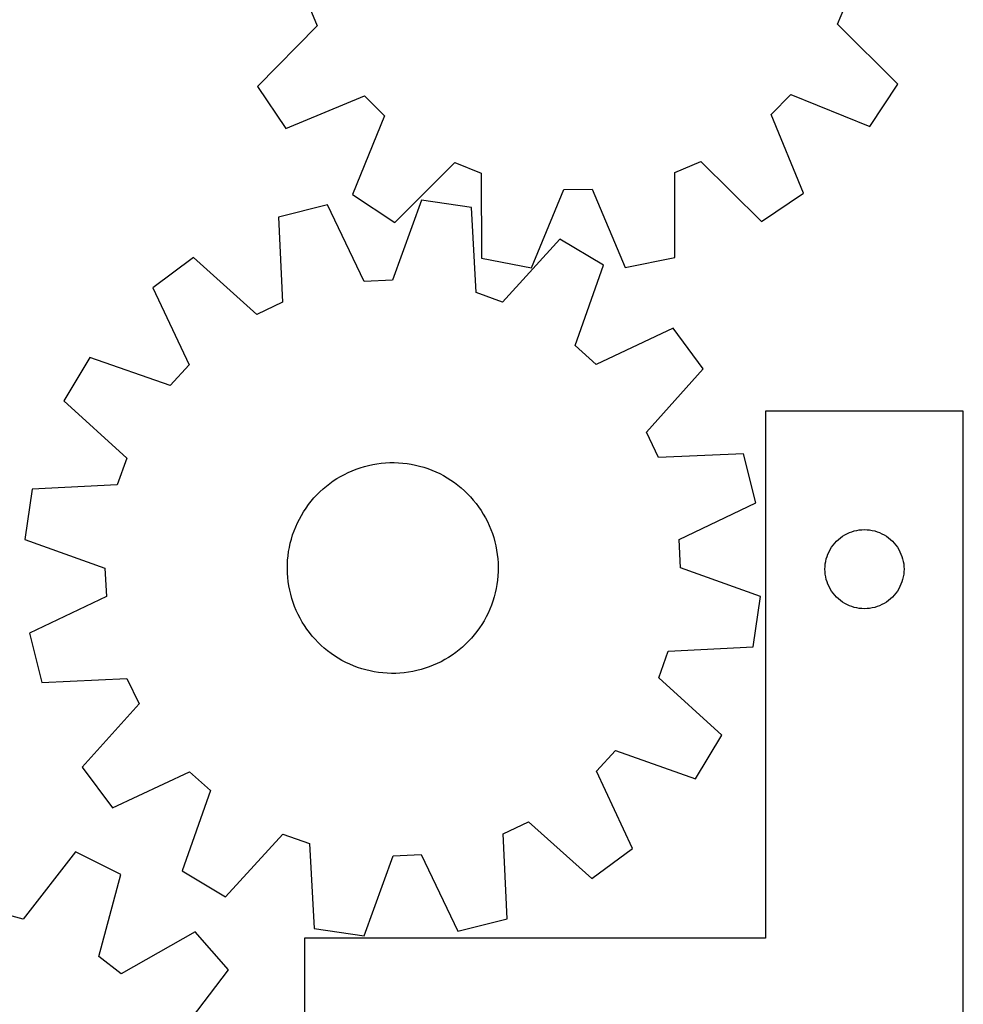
# Model space of a CAD drawing. Header units: millimetres. Extents: x 7 to 1243, y 7 to 1479.
# Tile 25 of 27: x 1029 to 1243, y 911 to 1135. Entities that reach past the tile are written whole.
import ezdxf

# ---------------------------------------------------------------- set-up
doc = ezdxf.new("R2010")
doc.units = ezdxf.units.MM
doc.layers.add('CUT', color=7, linetype='CONTINUOUS', true_color=0x000000)

msp = doc.modelspace()

# ---------------------------------------------------------------- linework, layer by layer
at = {"layer": 'CUT'}
for p, q in [((1093.935276, 1139.702935), (1096.416766, 1133.771249)), ((1214.874788, 1134.188336), (1217.314446, 1140.13735)), ((1096.416766, 1133.771249), (1082.811447, 1119.974955)), ((1228.576921, 1120.488191), (1214.874788, 1134.188336)), ((1082.811447, 1119.974955), (1089.254387, 1110.405525)), ((1222.201527, 1110.873628), (1228.576921, 1120.488191)), ((1089.254387, 1110.405525), (1107.15525, 1117.821826)), ((1107.15525, 1117.821826), (1111.717805, 1113.291288)), ((1199.718345, 1113.601136), (1204.248884, 1118.163691)), ((1204.248884, 1118.163691), (1222.201527, 1110.873628)), ((1111.717805, 1113.291288), (1104.427743, 1095.338644)), ((1207.134647, 1095.700273), (1199.718345, 1113.601136)), ((1114.042306, 1088.96325), (1127.742451, 1102.665383)), ((1127.742451, 1102.665383), (1133.691464, 1100.225726)), ((1177.837237, 1100.381162), (1183.768923, 1102.862651)), ((1183.768923, 1102.862651), (1197.565217, 1089.257332)), ((1133.691464, 1100.225726), (1133.826504, 1080.84986)), ((1177.838643, 1081.004825), (1177.837237, 1100.381162)), ((1145.14896, 1078.639098), (1152.562664, 1096.541036)), ((1152.562664, 1096.541036), (1158.992452, 1096.563675)), ((1158.992452, 1096.563675), (1166.532036, 1078.714387)), ((1104.427743, 1095.338644), (1114.042306, 1088.96325)), ((1120.110435, 1094.07799), (1113.536781, 1075.850826)), ((1131.523405, 1092.395857), (1120.110435, 1094.07799)), ((1197.565217, 1089.257332), (1207.134647, 1095.700273)), ((1098.753966, 1093.008948), (1087.566032, 1090.195481)), ((1107.114994, 1075.52937), (1098.753966, 1093.008948)), ((1132.558843, 1073.047207), (1131.523405, 1092.395857)), ((1087.566032, 1090.195481), (1088.468002, 1070.840149)), ((1151.663314, 1085.210757), (1138.614817, 1070.886681)), ((1161.5638, 1079.289114), (1151.663314, 1085.210757)), ((1068.244332, 1081.035048), (1058.984696, 1074.154306)), ((1082.658059, 1068.085651), (1068.244332, 1081.035048)), ((1133.826504, 1080.84986), (1145.14896, 1078.639098)), ((1166.532036, 1078.714387), (1177.838643, 1081.004825)), ((1155.116012, 1061.017047), (1161.5638, 1079.289114)), ((1058.984696, 1074.154306), (1067.224972, 1056.61748)), ((1113.536781, 1075.850826), (1107.114994, 1075.52937)), ((1138.614817, 1070.886681), (1132.558843, 1073.047207)), ((1088.468002, 1070.840149), (1082.658059, 1068.085651)), ((1177.421031, 1064.943737), (1159.884205, 1056.703461)), ((1184.301773, 1055.684101), (1177.421031, 1064.943737)), ((1159.884205, 1056.703461), (1155.116012, 1061.017047)), ((1044.639319, 1058.297075), (1038.717677, 1048.396589)), ((1062.911386, 1051.849287), (1044.639319, 1058.297075)), ((1067.224972, 1056.61748), (1062.911386, 1051.849287)), ((1171.352376, 1041.270374), (1184.301773, 1055.684101)), ((1038.717677, 1048.396589), (1053.041752, 1035.348092)), ((1243.488026, 1046.074283), (1198.488026, 1046.074283)), ((1198.488026, 1046.074283), (1198.488026, 926.074283)), ((1243.488026, 866.074283), (1243.488026, 1046.074283)), ((1174.106874, 1035.460432), (1171.352376, 1041.270374)), ((1193.462205, 1036.362401), (1174.106874, 1035.460432)), ((1196.275673, 1025.174467), (1193.462205, 1036.362401)), ((1053.041752, 1035.348092), (1050.881227, 1029.292118)), ((1106.200737, 1033.162559), (1107.138165, 1033.445265)), ((1107.138165, 1033.445265), (1108.086345, 1033.689499)), ((1108.086345, 1033.689499), (1109.043698, 1033.894856)), ((1109.043698, 1033.894856), (1110.00863, 1034.060992)), ((1110.00863, 1034.060992), (1110.979535, 1034.187632)), ((1110.979535, 1034.187632), (1111.954798, 1034.274565)), ((1111.954798, 1034.274565), (1112.932795, 1034.321645)), ((1112.932795, 1034.321645), (1113.911899, 1034.328796)), ((1113.911899, 1034.328796), (1114.89048, 1034.296004)), ((1114.89048, 1034.296004), (1115.866908, 1034.223325)), ((1115.866908, 1034.223325), (1116.83956, 1034.110879)), ((1116.83956, 1034.110879), (1117.806815, 1033.958853)), ((1117.806815, 1033.958853), (1118.767065, 1033.767501)), ((1118.767065, 1033.767501), (1119.718711, 1033.537141)), ((1119.718711, 1033.537141), (1120.660168, 1033.268156)), ((1100.887735, 1030.689142), (1101.728698, 1031.190616)), ((1101.728698, 1031.190616), (1102.589415, 1031.657371)), ((1102.589415, 1031.657371), (1103.468455, 1032.088631)), ((1103.468455, 1032.088631), (1104.364353, 1032.483677)), ((1104.364353, 1032.483677), (1105.27562, 1032.841851)), ((1105.27562, 1032.841851), (1106.200737, 1033.162559)), ((1120.660168, 1033.268156), (1121.589871, 1032.960995)), ((1121.589871, 1032.960995), (1122.506271, 1032.616168)), ((1122.506271, 1032.616168), (1123.407844, 1032.234249)), ((1123.407844, 1032.234249), (1124.293088, 1031.815874)), ((1124.293088, 1031.815874), (1125.160531, 1031.36174)), ((1125.160531, 1031.36174), (1126.008728, 1030.872601)), ((1050.881227, 1029.292118), (1031.532576, 1028.25668)), ((1097.748882, 1028.353584), (1098.497193, 1028.985031)), ((1098.497193, 1028.985031), (1099.270637, 1029.585431)), ((1099.270637, 1029.585431), (1100.067926, 1030.153783)), ((1100.067926, 1030.153783), (1100.887735, 1030.689142)), ((1126.008728, 1030.872601), (1126.836269, 1030.349273)), ((1126.836269, 1030.349273), (1127.641774, 1029.792626)), ((1127.641774, 1029.792626), (1128.423905, 1029.203587)), ((1128.423905, 1029.203587), (1129.181359, 1028.583137)), ((1031.532576, 1028.25668), (1029.850444, 1016.84371)), ((1095.666981, 1026.283711), (1096.332597, 1027.001799)), ((1096.332597, 1027.001799), (1097.026949, 1027.692139)), ((1097.026949, 1027.692139), (1097.748882, 1028.353584)), ((1129.181359, 1028.583137), (1129.912875, 1027.932307)), ((1129.912875, 1027.932307), (1130.617235, 1027.252181)), ((1130.617235, 1027.252181), (1131.293269, 1026.543891)), ((1093.853375, 1023.975136), (1094.426337, 1024.769119)), ((1094.426337, 1024.769119), (1095.031208, 1025.539071)), ((1095.031208, 1025.539071), (1095.666981, 1026.283711)), ((1131.293269, 1026.543891), (1131.939849, 1025.808617)), ((1131.939849, 1025.808617), (1132.555901, 1025.047581)), ((1132.555901, 1025.047581), (1133.140398, 1024.26205)), ((1178.796095, 1016.813439), (1196.275673, 1025.174467)), ((1092.335202, 1021.462401), (1092.806937, 1022.320399)), ((1092.806937, 1022.320399), (1093.313275, 1023.158443)), ((1093.313275, 1023.158443), (1093.853375, 1023.975136)), ((1133.140398, 1024.26205), (1133.692368, 1023.453333)), ((1133.692368, 1023.453333), (1134.210893, 1022.622774)), ((1134.210893, 1022.622774), (1134.695108, 1021.771757)), ((1091.498627, 1019.69228), (1091.898857, 1020.585875)), ((1091.898857, 1020.585875), (1092.335202, 1021.462401)), ((1134.695108, 1021.771757), (1135.144209, 1020.901698)), ((1135.144209, 1020.901698), (1135.557448, 1020.014044)), ((1135.557448, 1020.014044), (1135.934136, 1019.110274)), ((1090.520983, 1016.924086), (1090.809116, 1017.859861)), ((1090.809116, 1017.859861), (1091.135178, 1018.783105)), ((1091.135178, 1018.783105), (1091.498627, 1019.69228)), ((1135.934136, 1019.110274), (1136.273648, 1018.191891)), ((1136.273648, 1018.191891), (1136.575418, 1017.260424)), ((1215.987894, 1017.557509), (1216.488026, 1017.868512)), ((1216.488026, 1017.868512), (1217.007428, 1018.146138)), ((1217.007428, 1018.146138), (1217.543875, 1018.389199)), ((1217.543875, 1018.389199), (1218.095071, 1018.596654)), ((1218.095071, 1018.596654), (1218.658655, 1018.767615)), ((1218.658655, 1018.767615), (1219.232213, 1018.90135)), ((1219.232213, 1018.90135), (1219.813291, 1018.997287)), ((1219.813291, 1018.997287), (1220.399398, 1019.055013)), ((1220.399398, 1019.055013), (1220.988026, 1019.074283)), ((1220.988026, 1019.074283), (1221.576654, 1019.055013)), ((1221.576654, 1019.055013), (1222.162762, 1018.997287)), ((1222.162762, 1018.997287), (1222.743839, 1018.90135)), ((1222.743839, 1018.90135), (1223.317398, 1018.767615)), ((1223.317398, 1018.767615), (1223.880981, 1018.596654)), ((1223.880981, 1018.596654), (1224.432177, 1018.389199)), ((1224.432177, 1018.389199), (1224.968625, 1018.146138)), ((1224.968625, 1018.146138), (1225.488026, 1017.868512)), ((1225.488026, 1017.868512), (1225.988158, 1017.557509)), ((1029.850444, 1016.84371), (1048.077607, 1010.270056)), ((1090.060359, 1015.021191), (1090.271259, 1015.977338)), ((1090.271259, 1015.977338), (1090.520983, 1016.924086)), ((1136.575418, 1017.260424), (1136.838943, 1016.317424)), ((1136.838943, 1016.317424), (1137.063785, 1015.364459)), ((1179.117551, 1010.391652), (1178.796095, 1016.813439)), ((1213.5048, 1015.074415), (1213.847846, 1015.553136)), ((1213.847846, 1015.553136), (1214.221468, 1016.008395)), ((1214.221468, 1016.008395), (1214.624065, 1016.438244)), ((1214.624065, 1016.438244), (1215.053914, 1016.840841)), ((1215.053914, 1016.840841), (1215.509173, 1017.214463)), ((1215.509173, 1017.214463), (1215.987894, 1017.557509)), ((1225.988158, 1017.557509), (1226.466879, 1017.214463)), ((1226.466879, 1017.214463), (1226.922139, 1016.840841)), ((1226.922139, 1016.840841), (1227.351987, 1016.438244)), ((1227.351987, 1016.438244), (1227.754585, 1016.008395)), ((1227.754585, 1016.008395), (1228.128206, 1015.553136)), ((1228.128206, 1015.553136), (1228.471253, 1015.074415)), ((1089.756371, 1013.087083), (1089.888634, 1014.057238)), ((1089.888634, 1014.057238), (1090.060359, 1015.021191)), ((1137.063785, 1015.364459), (1137.24957, 1014.403117)), ((1137.24957, 1014.403117), (1137.395989, 1013.434997)), ((1137.395989, 1013.434997), (1137.502797, 1012.46171)), ((1212.465655, 1012.967238), (1212.673111, 1013.518434)), ((1212.673111, 1013.518434), (1212.916172, 1014.054881)), ((1212.916172, 1014.054881), (1213.193798, 1014.574283)), ((1213.193798, 1014.574283), (1213.5048, 1015.074415)), ((1228.471253, 1015.074415), (1228.782255, 1014.574283)), ((1228.782255, 1014.574283), (1229.059881, 1014.054881)), ((1229.059881, 1014.054881), (1229.302942, 1013.518434)), ((1229.302942, 1013.518434), (1229.510397, 1012.967238)), ((1089.598219, 1010.155586), (1089.611042, 1011.134632)), ((1089.611042, 1011.134632), (1089.663789, 1012.11234)), ((1089.663789, 1012.11234), (1089.756371, 1013.087083)), ((1137.502797, 1012.46171), (1137.569818, 1011.484877)), ((1137.569818, 1011.484877), (1137.596939, 1010.506123)), ((1212.007296, 1010.662911), (1212.065023, 1011.249019)), ((1212.065023, 1011.249019), (1212.160959, 1011.830096)), ((1212.160959, 1011.830096), (1212.294694, 1012.403654)), ((1212.294694, 1012.403654), (1212.465655, 1012.967238)), ((1229.510397, 1012.967238), (1229.681359, 1012.403654)), ((1229.681359, 1012.403654), (1229.815094, 1011.830096)), ((1229.815094, 1011.830096), (1229.91103, 1011.249019)), ((1229.91103, 1011.249019), (1229.968757, 1010.662911)), ((1048.077607, 1010.270056), (1048.399063, 1003.848269)), ((1089.62534, 1009.176832), (1089.598219, 1010.155586)), ((1089.692361, 1008.199998), (1089.62534, 1009.176832)), ((1137.584116, 1009.527077), (1137.531369, 1008.549369)), ((1137.596939, 1010.506123), (1137.584116, 1009.527077)), ((1197.344715, 1003.817999), (1179.117551, 1010.391652)), ((1211.988026, 1010.074283), (1212.007296, 1010.662911)), ((1212.007296, 1009.485655), (1211.988026, 1010.074283)), ((1212.065023, 1008.899547), (1212.007296, 1009.485655)), ((1212.160959, 1008.31847), (1212.065023, 1008.899547)), ((1229.91103, 1008.899547), (1229.815094, 1008.31847)), ((1229.968757, 1009.485655), (1229.91103, 1008.899547)), ((1229.968757, 1010.662911), (1229.988026, 1010.074283)), ((1229.988026, 1010.074283), (1229.968757, 1009.485655)), ((1089.79917, 1007.226712), (1089.692361, 1008.199998)), ((1089.945588, 1006.258591), (1089.79917, 1007.226712)), ((1137.306524, 1006.60447), (1137.134799, 1005.640517)), ((1137.438787, 1007.574626), (1137.306524, 1006.60447)), ((1137.531369, 1008.549369), (1137.438787, 1007.574626)), ((1212.294694, 1007.744912), (1212.160959, 1008.31847)), ((1212.465655, 1007.181328), (1212.294694, 1007.744912)), ((1212.673111, 1006.630132), (1212.465655, 1007.181328)), ((1212.916172, 1006.093685), (1212.673111, 1006.630132)), ((1229.302942, 1006.630132), (1229.059881, 1006.093685)), ((1229.510397, 1007.181328), (1229.302942, 1006.630132)), ((1229.681359, 1007.744912), (1229.510397, 1007.181328)), ((1229.815094, 1008.31847), (1229.681359, 1007.744912)), ((1090.131373, 1005.297249), (1089.945588, 1006.258591)), ((1090.356215, 1004.344285), (1090.131373, 1005.297249)), ((1090.619741, 1003.401284), (1090.356215, 1004.344285)), ((1136.923899, 1004.68437), (1136.674175, 1003.737622)), ((1137.134799, 1005.640517), (1136.923899, 1004.68437)), ((1213.193798, 1005.574283), (1212.916172, 1006.093685)), ((1213.5048, 1005.074151), (1213.193798, 1005.574283)), ((1213.847846, 1004.59543), (1213.5048, 1005.074151)), ((1214.221468, 1004.140171), (1213.847846, 1004.59543)), ((1228.128206, 1004.59543), (1227.754585, 1004.140171)), ((1228.471253, 1005.074151), (1228.128206, 1004.59543)), ((1228.782255, 1005.574283), (1228.471253, 1005.074151)), ((1229.059881, 1006.093685), (1228.782255, 1005.574283)), ((1048.399063, 1003.848269), (1030.919486, 995.487241)), ((1090.92151, 1002.469818), (1090.619741, 1003.401284)), ((1091.261022, 1001.551435), (1090.92151, 1002.469818)), ((1136.386042, 1002.801847), (1136.05998, 1001.878603)), ((1136.674175, 1003.737622), (1136.386042, 1002.801847)), ((1195.662582, 992.405028), (1197.344715, 1003.817999)), ((1214.624065, 1003.710322), (1214.221468, 1004.140171)), ((1215.053914, 1003.307725), (1214.624065, 1003.710322)), ((1215.509173, 1002.934103), (1215.053914, 1003.307725)), ((1215.987894, 1002.591056), (1215.509173, 1002.934103)), ((1216.488026, 1002.280054), (1215.987894, 1002.591056)), ((1217.007428, 1002.002428), (1216.488026, 1002.280054)), ((1225.488026, 1002.280054), (1224.968625, 1002.002428)), ((1225.988158, 1002.591056), (1225.488026, 1002.280054)), ((1226.466879, 1002.934103), (1225.988158, 1002.591056)), ((1226.922139, 1003.307725), (1226.466879, 1002.934103)), ((1227.351987, 1003.710322), (1226.922139, 1003.307725)), ((1227.754585, 1004.140171), (1227.351987, 1003.710322)), ((1091.63771, 1000.647664), (1091.261022, 1001.551435)), ((1092.050949, 999.760011), (1091.63771, 1000.647664)), ((1135.296301, 1000.075833), (1134.859956, 999.199307)), ((1135.696532, 1000.969428), (1135.296301, 1000.075833)), ((1136.05998, 1001.878603), (1135.696532, 1000.969428)), ((1217.543875, 1001.759367), (1217.007428, 1002.002428)), ((1218.095071, 1001.551912), (1217.543875, 1001.759367)), ((1218.658655, 1001.380951), (1218.095071, 1001.551912)), ((1219.232213, 1001.247215), (1218.658655, 1001.380951)), ((1219.813291, 1001.151279), (1219.232213, 1001.247215)), ((1220.399398, 1001.093553), (1219.813291, 1001.151279)), ((1220.988026, 1001.074283), (1220.399398, 1001.093553)), ((1221.576654, 1001.093553), (1220.988026, 1001.074283)), ((1222.162762, 1001.151279), (1221.576654, 1001.093553)), ((1222.743839, 1001.247215), (1222.162762, 1001.151279)), ((1223.317398, 1001.380951), (1222.743839, 1001.247215)), ((1223.880981, 1001.551912), (1223.317398, 1001.380951)), ((1224.432177, 1001.759367), (1223.880981, 1001.551912)), ((1224.968625, 1002.002428), (1224.432177, 1001.759367)), ((1092.50005, 998.889951), (1092.050949, 999.760011)), ((1092.984265, 998.038934), (1092.50005, 998.889951)), ((1093.50279, 997.208375), (1092.984265, 998.038934)), ((1134.388221, 998.341309), (1133.881883, 997.503266)), ((1134.859956, 999.199307), (1134.388221, 998.341309)), ((1030.919486, 995.487241), (1033.732953, 984.299307)), ((1094.05476, 996.399658), (1093.50279, 997.208375)), ((1094.639258, 995.614128), (1094.05476, 996.399658)), ((1095.255309, 994.853092), (1094.639258, 995.614128)), ((1132.768821, 995.892589), (1132.16395, 995.122637)), ((1133.341783, 996.686573), (1132.768821, 995.892589)), ((1133.881883, 997.503266), (1133.341783, 996.686573)), ((1095.90189, 994.117817), (1095.255309, 994.853092)), ((1096.577923, 993.409527), (1095.90189, 994.117817)), ((1097.282284, 992.729402), (1096.577923, 993.409527)), ((1130.862561, 993.65991), (1130.168209, 992.969569)), ((1131.528177, 994.377997), (1130.862561, 993.65991)), ((1132.16395, 995.122637), (1131.528177, 994.377997)), ((1098.0138, 992.078572), (1097.282284, 992.729402)), ((1098.771253, 991.458121), (1098.0138, 992.078572)), ((1099.553384, 990.869082), (1098.771253, 991.458121)), ((1100.35889, 990.312435), (1099.553384, 990.869082)), ((1127.924522, 991.076278), (1127.127232, 990.507926)), ((1128.697966, 991.676677), (1127.924522, 991.076278)), ((1129.446277, 992.308124), (1128.697966, 991.676677)), ((1130.168209, 992.969569), (1129.446277, 992.308124)), ((1174.153406, 985.313616), (1176.313932, 991.36959)), ((1176.313932, 991.36959), (1195.662582, 992.405028)), ((1101.18643, 989.789107), (1100.35889, 990.312435)), ((1102.034627, 989.299969), (1101.18643, 989.789107)), ((1102.90207, 988.845834), (1102.034627, 989.299969)), ((1103.787314, 988.427459), (1102.90207, 988.845834)), ((1124.605743, 989.004337), (1123.726703, 988.573078)), ((1125.46646, 989.471092), (1124.605743, 989.004337)), ((1126.307423, 989.972567), (1125.46646, 989.471092)), ((1127.127232, 990.507926), (1126.307423, 989.972567)), ((1104.688887, 988.045541), (1103.787314, 988.427459)), ((1105.605287, 987.700713), (1104.688887, 988.045541)), ((1106.53499, 987.393552), (1105.605287, 987.700713)), ((1107.476447, 987.124567), (1106.53499, 987.393552)), ((1108.428093, 986.894207), (1107.476447, 987.124567)), ((1109.388343, 986.702855), (1108.428093, 986.894207)), ((1110.355598, 986.55083), (1109.388343, 986.702855)), ((1111.32825, 986.438384), (1110.355598, 986.55083)), ((1112.304679, 986.365704), (1111.32825, 986.438384)), ((1113.283259, 986.332913), (1112.304679, 986.365704)), ((1115.24036, 986.387144), (1114.262363, 986.340063)), ((1116.215623, 986.474076), (1115.24036, 986.387144)), ((1117.186528, 986.600716), (1116.215623, 986.474076)), ((1118.151461, 986.766853), (1117.186528, 986.600716)), ((1119.108813, 986.972209), (1118.151461, 986.766853)), ((1120.056993, 987.216444), (1119.108813, 986.972209)), ((1120.994421, 987.49915), (1120.056993, 987.216444)), ((1121.919539, 987.819857), (1120.994421, 987.49915)), ((1122.830805, 988.178032), (1121.919539, 987.819857)), ((1123.726703, 988.573078), (1122.830805, 988.178032)), ((1033.732953, 984.299307), (1053.088284, 985.201277)), ((1053.088284, 985.201277), (1055.842783, 979.391334)), ((1114.262363, 986.340063), (1113.283259, 986.332913)), ((1188.477482, 972.265119), (1174.153406, 985.313616)), ((1055.842783, 979.391334), (1042.893386, 964.977607)), ((1182.555839, 962.364633), (1188.477482, 972.265119)), ((1159.970186, 964.044228), (1164.283772, 968.812421)), ((1164.283772, 968.812421), (1182.555839, 962.364633)), ((1042.893386, 964.977607), (1049.774127, 955.717971)), ((1049.774127, 955.717971), (1067.310953, 963.958247)), ((1067.310953, 963.958247), (1072.079146, 959.644661)), ((1168.210462, 946.507402), (1159.970186, 964.044228)), ((1072.079146, 959.644661), (1065.631358, 941.372594)), ((1138.727157, 949.82156), (1144.537099, 952.576058)), ((1144.537099, 952.576058), (1158.950826, 939.626661)), ((1075.531844, 935.450952), (1088.580341, 949.775027)), ((1088.580341, 949.775027), (1094.636315, 947.614502)), ((1139.629126, 930.466228), (1138.727157, 949.82156)), ((1094.636315, 947.614502), (1095.671753, 928.265851)), ((1158.950826, 939.626661), (1168.210462, 946.507402)), ((1041.340959, 945.703655), (1029.457362, 930.399324)), ((1051.675807, 940.577605), (1041.340959, 945.703655)), ((1107.084723, 926.583719), (1113.658377, 944.810882)), ((1113.658377, 944.810882), (1120.080164, 945.132338)), ((1120.080164, 945.132338), (1128.441192, 927.652761)), ((1046.682511, 921.855709), (1051.675807, 940.577605)), ((1065.631358, 941.372594), (1075.531844, 935.450952)), ((1029.457362, 930.399324), (1023.250454, 932.077709)), ((1128.441192, 927.652761), (1139.629126, 930.466228)), ((1095.671753, 928.265851), (1107.084723, 926.583719)), ((1068.610382, 927.521504), (1051.774656, 917.929802)), ((1076.196882, 918.830677), (1068.610382, 927.521504)), ((1198.488026, 926.074283), (1093.488026, 926.074283)), ((1093.488026, 926.074283), (1093.488026, 866.074283)), ((1051.774656, 917.929802), (1046.682511, 921.855709)), ((1064.419119, 903.444751), (1076.196882, 918.830677))]:
    msp.add_line(p, q, dxfattribs=at)

doc.saveas('drawing.dxf')
